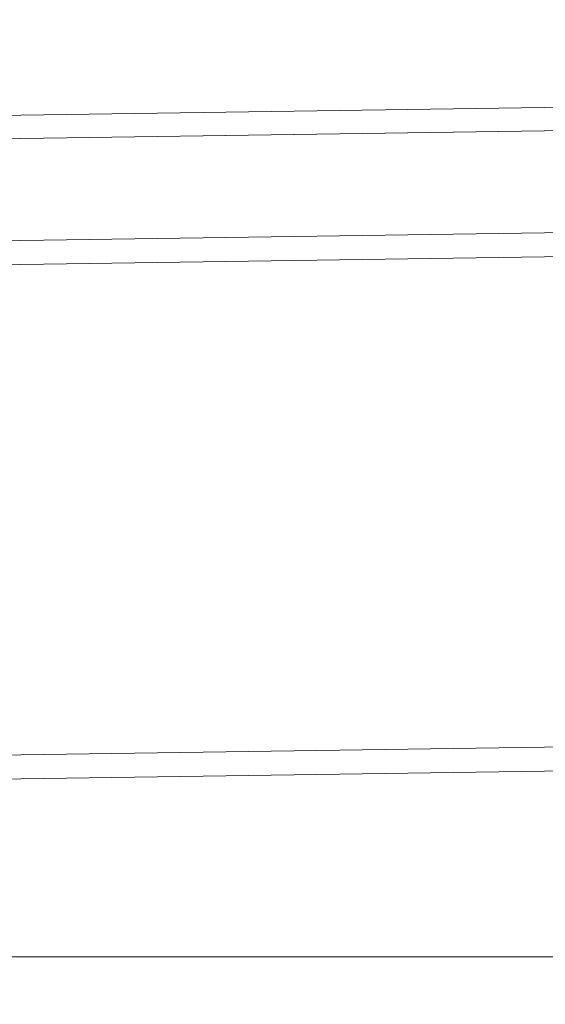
# Model space of a CAD drawing. Extents: x 147111805 to 147230536, y 410950310 to 411028142.
# Tile 144 of 256: x 147184271 to 147184404, y 410981515 to 410981766. Entities that reach past the tile are written whole.
import ezdxf

# ---------------------------------------------------------------- set-up
doc = ezdxf.new("R2010")
doc.units = 0
doc.header["$LTSCALE"] = 100
doc.layers.add('T--A9041--_VERHARDINGEN_Tegels', color=9, linetype='Continuous', transparency=0.3)
doc.layers.add('T--L9071--_TERREINMEUBILAIR_Stoelen', color=1, linetype='Continuous')

# ---------------------------------------------------------------- blocks, each defined once
blk = doc.blocks.new('Picknicktafel 180x160cm')
at = {"layer": 'T--L9071--_TERREINMEUBILAIR_Stoelen', "lineweight": 0}
for p, q in [((6.121730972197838, 1463.938079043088), (1794.089363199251, 1463.938079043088)), ((6.121730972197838, 1463.938079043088), (1794.089363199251, 1463.938079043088)), ((1794.089363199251, 1463.938079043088), (6.121730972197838, 1463.938079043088)), ((1794.089363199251, 1463.938079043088), (6.121730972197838, 1463.938079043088)), ((6.121730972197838, 1458.027442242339), (1794.089363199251, 1458.027442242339)), ((6.121730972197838, 1458.027442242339), (1794.089363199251, 1458.027442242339)), ((1794.089363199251, 1458.027442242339), (6.121730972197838, 1458.027442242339)), ((1794.089363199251, 1458.027442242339), (6.121730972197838, 1458.027442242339)), ((6.121730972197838, 1432.062859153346), (1794.089363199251, 1432.062859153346)), ((1794.089363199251, 1432.062859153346), (6.121730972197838, 1432.062859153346)), ((1794.089363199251, 1432.062859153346), (6.121730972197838, 1432.062859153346)), ((1794.089363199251, 1432.062859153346), (6.121730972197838, 1432.062859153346)), ((6.121730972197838, 1425.941128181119), (1794.089363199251, 1425.941128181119)), ((6.121730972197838, 1425.941128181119), (1794.089363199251, 1425.941128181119)), ((1794.089363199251, 1425.941128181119), (6.121730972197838, 1425.941128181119)), ((1794.089363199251, 1425.941128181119), (6.121730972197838, 1425.941128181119)), ((6.121730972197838, 1300.97337867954), (1794.089363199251, 1300.97337867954)), ((6.121730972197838, 1300.97337867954), (1794.089363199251, 1300.97337867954)), ((1794.089363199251, 1300.97337867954), (6.121730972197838, 1300.97337867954)), ((1794.089363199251, 1300.97337867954), (6.121730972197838, 1300.97337867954)), ((6.121730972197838, 1294.851647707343), (1794.089363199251, 1294.851647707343)), ((6.121730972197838, 1294.851647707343), (1794.089363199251, 1294.851647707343)), ((1794.089363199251, 1294.851647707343), (6.121730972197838, 1294.851647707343)), ((1794.089363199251, 1294.851647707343), (6.121730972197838, 1294.851647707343))]:
    blk.add_line(p, q, dxfattribs=at)

msp = doc.modelspace()

# ---------------------------------------------------------------- hatches: boundary and pattern name
at = {"layer": 'T--A9041--_VERHARDINGEN_Tegels'}
h = msp.add_hatch(dxfattribs=at)
h.set_pattern_fill('ANSI37', color=256, scale=200, angle=45)
h.set_pattern_definition([(90, (0, 0), (-635, 0), []), (180, (0, 0), (0, -635), [])])
h.paths.add_polyline_path([(147190078.1486338, 410991756.4179381), (147190048.6327146, 410993756.2001289), (147189886, 411004255), (147184436, 411004255), (147184436, 411003375), (147181049.9018662, 411003374.9999999), (147181043.1003716, 411000675.0044289), (147181056, 411000674.9999998), (147188886, 411000675), (147188886, 410998065), (147189571, 410998065), (147189571, 410997065), (147188886, 410997065), (147188886, 410994455), (147181056, 410994455), (147181040.9647505, 410994455.0051623), (147181039.0343014, 410987549.1051784), (147182124.0163228, 410987549.1051784), (147182124.0163228, 410985174.1051784), (147181037.4034005, 410985174.1051784), (147181028.8834921, 410972766.9858332), (147181689.38947, 410972780.0966348), (147190353.3638374, 410972785.8197682), (147190319.8840117, 410975378.2017957)])

# ---------------------------------------------------------------- block references
at = {"layer": 'T--L9071--_TERREINMEUBILAIR_Stoelen', "rotation": 0.8455994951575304}
msp.add_blockref('Picknicktafel 180x160cm', (147184014.7146086, 410980274.0736587), dxfattribs=at)

doc.saveas('drawing.dxf')
